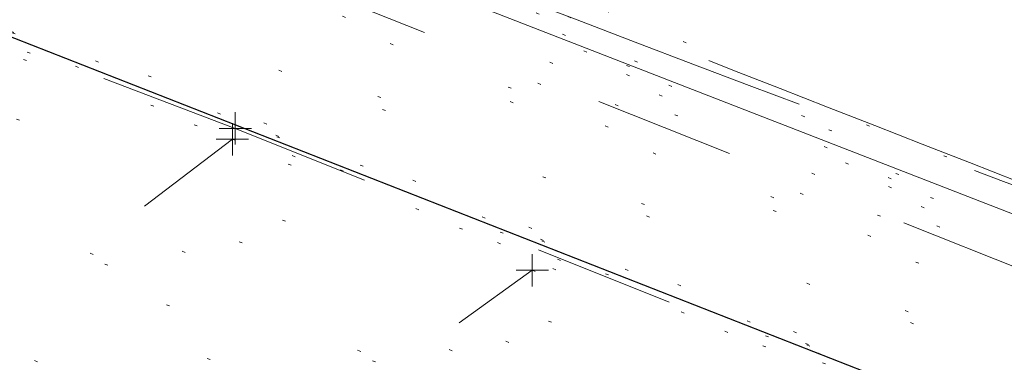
# Model space of a CAD drawing. Extents: x 413123 to 1465301, y 377724 to 504150.
# Tile 5 of 256: x 1463063 to 1463094, y 433273 to 433284. Entities that reach past the tile are written whole.
import ezdxf

# ---------------------------------------------------------------- set-up
doc = ezdxf.new("R2010")
doc.units = 0
doc.header["$MEASUREMENT"] = 0
for name, pattern in [('DGN Style 1', [8.732639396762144, 0.01453018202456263, -8.71810921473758]), ('DGN Style 3', [20.34225483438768, 14.53018202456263, -5.812072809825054]), ('DGN Style 5', [10.171127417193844, 4.35905460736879, -5.812072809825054]), ('ohcombex', [0])]:
    doc.linetypes.add(name, pattern=pattern)
for name, color, linetype, lineweight in [('DT_X_Contour_Minor', 136, 'DGN Style 3', 0), ('DT_X_Terrain_Ground_Line', 92, 'DGN Style 3', 13), ('PM_X_Parking_Lot_Stall', 7, 'DGN Style 5', 0), ('PV_X_Curb', 120, 'DGN Style 1', 0), ('PV_X_EOP', 7, 'DGN Style 3', 0), ('PV_X_Walk', 120, 'DGN Style 5', 0), ('UT_X_Overhead_Combined', 30, 'ohcombex', 0)]:
    doc.layers.add(name, color=color, linetype=linetype, lineweight=lineweight)
for name, color, linetype, lineweight, transparency in [('SV_Observation (Construction)', 97, 'DGN Style 1', 0, 0.9), ('SV_Setup (Construction)', 4, 'Continuous', 30, 0.9), ('SV_X_Shot_Marker (Construction)', 40, 'Continuous', 0, 0.5)]:
    doc.layers.add(name, color=color, linetype=linetype, lineweight=lineweight, transparency=transparency)

# ---------------------------------------------------------------- blocks, each defined once
blk = doc.blocks.new('SVPT_2614')
at = {"layer": 'SV_X_Shot_Marker (Construction)', "transparency": 33554495}
for p, q in [((0, 0.02500000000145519), (0, -0.02499999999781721)), ((-0.02499999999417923, 0), (0.02500000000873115, 0))]:
    blk.add_line(p, q, dxfattribs=at)
blk.add_point((0, 0), dxfattribs=at)
blk = doc.blocks.new('SVPT_2616')
at = {"layer": 'SV_X_Shot_Marker (Construction)', "transparency": 33554495}
for p, q in [((0, 0.02499999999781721), (0, -0.02500000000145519)), ((-0.02500000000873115, 0), (0.02499999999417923, 0))]:
    blk.add_line(p, q, dxfattribs=at)
blk.add_point((0, 0), dxfattribs=at)
blk = doc.blocks.new('SVPT_2620')
at = {"layer": 'SV_X_Shot_Marker (Construction)', "transparency": 33554495}
for p, q in [((0, 0.02500000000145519), (0, -0.02499999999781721)), ((-0.02499999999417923, 0), (0.02499999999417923, 0))]:
    blk.add_line(p, q, dxfattribs=at)
blk.add_point((0, 0), dxfattribs=at)
blk = doc.blocks.new('*U5554', base_point=(1463158.719041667, 433438.2508333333, 579.5851666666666))
at = {"layer": 'DT_X_Contour_Minor', "elevation": 570.9999999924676, "flags": 128}
blk.add_lwpolyline([(1463009.796472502, 433261.168875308), (1463011.78215817, 433264.6803894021), (1463012.18799321, 433265.3971872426), (1463012.554490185, 433266.042646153), (1463012.881649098, 433266.6167661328), (1463013.169469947, 433267.1195471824), (1463014.420845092, 433269.2994012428), (1463019.893459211, 433272.9254937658), (1463020.153204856, 433274.935593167), (1463020.202159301, 433275.3127671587), (1463020.237703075, 433275.5828179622), (1463020.259836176, 433275.7457455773), (1463020.268558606, 433275.801550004), (1463020.273937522, 433275.8075308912), (1463020.286973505, 433275.8255635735), (1463020.322047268, 433275.8751759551), (1463020.37915881, 433275.9563680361), (1463020.458308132, 433276.0691398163), (1463020.698756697, 433276.4119708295), (1463020.868266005, 433276.5477448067), (1463021.196457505, 433276.6979434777), (1463021.683331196, 433276.862566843), (1463022.32888708, 433277.0416149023), (1463024.261945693, 433277.5383093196), (1463024.897747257, 433277.7013984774), (1463025.355357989, 433277.8181451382), (1463025.634777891, 433277.8885493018), (1463025.73600696, 433277.9126109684), (1463025.792630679, 433277.9167662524), (1463025.810514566, 433277.9236829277), (1463025.952399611, 433278.0738978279), (1463026.370390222, 433278.5215782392), (1463027.064486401, 433279.2667241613), (1463028.034688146, 433280.3093355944), (1463033.206542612, 433285.8689418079), (1463036.811969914, 433288.1031858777), (1463037.519382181, 433288.5539021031), (1463038.096435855, 433288.9485176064), (1463038.543130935, 433289.2870323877), (1463038.85946742, 433289.5694464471), (1463039.529219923, 433290.2477496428), (1463039.763360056, 433290.4733799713), (1463039.963466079, 433290.6415435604), (1463040.129537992, 433290.7522404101), (1463040.261575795, 433290.8054705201), (1463040.568297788, 433290.8707951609), (1463040.712714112, 433290.8856973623), (1463040.915921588, 433290.8814104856), (1463041.177920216, 433290.8579345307), (1463041.498709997, 433290.8152694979), (1463043.132908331, 433290.5713914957), (1463043.812184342, 433291.1962678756), (1463043.979676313, 433291.3734929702), (1463044.191033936, 433291.6373640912), (1463044.446257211, 433291.9878812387), (1463044.745346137, 433292.4250444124), (1463046.243447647, 433294.6673132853), (1463047.752313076, 433294.8105423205), (1463048.054738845, 433294.8353149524), (1463048.315359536, 433294.848248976), (1463048.534175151, 433294.8493443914), (1463048.71118569, 433294.8386011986), (1463049.127473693, 433294.794167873), (1463049.408280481, 433294.7356881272), (1463049.938484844, 433294.5935738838), (1463050.718086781, 433294.3678251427), (1463051.747086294, 433294.0584419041), (1463057.131011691, 433292.4195062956), (1463057.385113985, 433292.3253271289), (1463057.433293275, 433292.3074966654), (1463057.468930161, 433292.2943677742), (1463057.492024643, 433292.2859404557), (1463057.502576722, 433292.2822147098), (1463057.513992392, 433292.2785481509), (1463057.714762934, 433292.2018868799), (1463058.308512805, 433291.974652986), (1463059.295242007, 433291.5968464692), (1463060.674950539, 433291.0684673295), (1463064.878145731, 433289.4586927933), (1463066.328404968, 433288.9036778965), (1463067.526786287, 433288.4459641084), (1463068.473289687, 433288.0855514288), (1463069.167915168, 433287.8224398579), (1463070.684412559, 433287.2505438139), (1463071.409318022, 433286.9757210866), (1463072.446661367, 433286.5801749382), (1463073.796442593, 433286.0639053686), (1463075.458661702, 433285.4269123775), (1463080.307829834, 433283.5672998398), (1463082.112742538, 433282.8765559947), (1463083.890604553, 433282.1990338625), (1463085.641415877, 433281.5347334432), (1463087.365176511, 433280.8836547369), (1463091.925803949, 433279.1650738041), (1463093.522109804, 433278.5610658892), (1463094.89055679, 433278.0379778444), (1463096.031144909, 433277.5958096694), (1463096.943874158, 433277.2345613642), (1463099.074007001, 433276.3791257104), (1463100.004027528, 433276.0082480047), (1463101.196489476, 433275.5371916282), (1463102.651392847, 433274.9659565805), (1463104.36873764, 433274.294542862), (1463109.298245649, 433272.3705347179), (1463111.0014606, 433271.7017367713), (1463112.413974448, 433271.1383490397), (1463113.535787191, 433270.680371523), (1463114.366898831, 433270.3278042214), (1463116.195595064, 433269.5281717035), (1463116.827831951, 433269.2529667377), (1463117.353020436, 433269.0270762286), (1463117.771160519, 433268.8505001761), (1463118.0822522, 433268.7232385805), (1463118.769098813, 433268.449626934), (1463119.233134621, 433268.2659624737), (1463120.110107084, 433267.9201778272), (1463121.400016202, 433267.4122729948), (1463123.102861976, 433266.7422479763), (1463128.194366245, 433264.7393543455), (1463129.906589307, 433264.0691726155), (1463131.22463029, 433263.5607976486), (1463132.148489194, 433263.2142294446), (1463132.67816602, 433263.0294680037), (1463133.565061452, 433262.7525131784), (1463134.136427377, 433262.5542813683), (1463135.185353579, 433262.1673020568), (1463136.711840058, 433261.5915752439), (1463138.715886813, 433260.8271009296), (1463149.18241232, 433256.819143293)], dxfattribs=at)

msp = doc.modelspace()

# ---------------------------------------------------------------- linework, layer by layer
at = {"layer": 'PM_X_Parking_Lot_Stall', "extrusion": (0.02580466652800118, 0.01967286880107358, 0.9994734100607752), "elevation": 46848.86960060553, "flags": 128}
msp.add_lwpolyline([(-542464.3928114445, -1425413.377252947), (-542464.3928114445, -1425426.983270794)], dxfattribs=at)
at = {"layer": 'PM_X_Parking_Lot_Stall', "extrusion": (0.02272163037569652, 0.01637664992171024, 0.9996076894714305), "elevation": 40910.32787783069, "flags": 128}
msp.add_lwpolyline([(-503978.3928273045, -1439660.710302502), (-503978.3928273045, -1439673.682590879)], dxfattribs=at)
at = {"layer": 'PV_X_Curb'}
for points, knots in [([(1463034.114341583, 433358.5354235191, 570.967442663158), (1463034.382762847, 433357.8525596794, 570.9829174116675), (1463034.902669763, 433356.6746703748, 570.9791408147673), (1463036.322057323, 433354.5205973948, 570.6849760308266), (1463037.748960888, 433352.2020754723, 570.6878951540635), (1463040.018756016, 433349.1857511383, 570.9427811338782), (1463042.639031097, 433346.7780487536, 570.7955674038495), (1463044.970687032, 433345.5933757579, 570.8824061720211), (1463045.921303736, 433345.2188641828, 570.878208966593), (1463051.106075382, 433343.1762354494, 570.8553169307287), (1463056.290847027, 433341.1336067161, 570.8324248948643), (1463061.475618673, 433339.0909779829, 570.809532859), (1463062.018547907, 433338.9041474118, 570.7725412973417), (1463062.561477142, 433338.7173168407, 570.7355497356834), (1463063.104406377, 433338.5304862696, 570.6985581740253), (1463069.657625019, 433335.9461940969, 570.7210719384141), (1463076.21084366, 433333.3619019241, 570.7435857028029), (1463082.764062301, 433330.7776097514, 570.7660994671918), (1463087.246478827, 433329.0023655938, 570.8028168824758), (1463091.728895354, 433327.2271214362, 570.8395342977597), (1463096.211311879, 433325.4518772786, 570.8762517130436), (1463096.878442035, 433325.1897515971, 570.9638925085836), (1463097.545572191, 433324.9276259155, 571.0515333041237), (1463098.212702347, 433324.6655002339, 571.1391740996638), (1463104.831686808, 433322.094946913, 571.1640382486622), (1463111.45067127, 433319.524393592, 571.1889023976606), (1463118.069655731, 433316.953840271, 571.2137665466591), (1463125.957183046, 433313.9138789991, 571.1851535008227), (1463133.844710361, 433310.8739177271, 571.1565404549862), (1463141.732237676, 433307.8339564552, 571.1279274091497), (1463145.767175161, 433306.241790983, 571.1313455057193), (1463149.802112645, 433304.6496255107, 571.134763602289), (1463153.83705013, 433303.0574600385, 571.1381816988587), (1463154.355066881, 433302.8054079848, 571.0924572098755), (1463154.873083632, 433302.5533559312, 571.0467327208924), (1463155.391100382, 433302.3013038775, 571.0010082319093), (1463159.740180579, 433300.5574304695, 571.007755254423), (1463164.089260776, 433298.8135570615, 571.0145022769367), (1463168.438340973, 433297.0696836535, 571.0212492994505), (1463173.76020955, 433294.9893866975, 571.0517121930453), (1463179.082078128, 433292.9090897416, 571.0821750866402), (1463184.403946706, 433290.8287927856, 571.1126379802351), (1463184.927832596, 433290.6024130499, 571.183469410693), (1463185.451718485, 433290.3760333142, 571.254300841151), (1463185.975604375, 433290.1496535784, 571.3251322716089), (1463193.283059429, 433287.4009373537, 571.3274320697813), (1463200.590514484, 433284.6522211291, 571.3297318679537), (1463207.897969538, 433281.9035049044, 571.3320316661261), (1463214.611583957, 433279.3049910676, 571.3660593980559), (1463221.325198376, 433276.7064772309, 571.4000871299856), (1463228.038812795, 433274.1079633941, 571.4341148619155), (1463234.876881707, 433271.4003319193, 571.5030017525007), (1463241.714950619, 433268.6927004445, 571.5718886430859), (1463248.553019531, 433265.9850689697, 571.6407755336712), (1463252.53367608, 433264.4224603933, 571.6987979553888), (1463256.514332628, 433262.8598518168, 571.7568203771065), (1463260.494989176, 433261.2972432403, 571.8148427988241), (1463261.18962272, 433261.0748617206, 571.7422662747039), (1463261.884256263, 433260.8524802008, 571.6696897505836), (1463262.578889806, 433260.6300986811, 571.5971132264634), (1463267.974277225, 433258.4984942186, 571.5913249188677), (1463273.369664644, 433256.3668897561, 571.5855366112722), (1463278.765052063, 433254.2352852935, 571.5797483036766), (1463284.039124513, 433252.1341649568, 571.626583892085), (1463289.313196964, 433250.0330446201, 571.6734194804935), (1463294.587269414, 433247.9319242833, 571.7202550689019), (1463295.147837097, 433247.7325865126, 571.8045569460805), (1463295.70840478, 433247.533248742, 571.8888588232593), (1463296.268972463, 433247.3339109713, 571.9731607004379), (1463303.262539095, 433244.6091737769, 572.0038664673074), (1463310.256105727, 433241.8844365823, 572.034572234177), (1463317.249672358, 433239.1596993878, 572.0652780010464), (1463324.8255847, 433236.206749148, 572.1003223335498), (1463332.401497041, 433233.2537989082, 572.1353666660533), (1463339.977409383, 433230.3008486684, 572.1704109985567), (1463346.624217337, 433227.6724527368, 572.1699621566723), (1463353.271025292, 433225.044056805, 572.1695133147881), (1463359.917833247, 433222.4156608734, 572.1690644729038), (1463363.666535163, 433220.9685334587, 572.1740861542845), (1463367.415237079, 433219.521406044, 572.1791078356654), (1463371.163938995, 433218.0742786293, 572.1841295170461), (1463371.754596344, 433217.8301906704, 572.1047293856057), (1463372.345253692, 433217.5861027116, 572.0253292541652), (1463372.935911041, 433217.3420147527, 571.9459291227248), (1463380.338603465, 433214.4611246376, 571.9041823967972), (1463387.741295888, 433211.5802345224, 571.8624356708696), (1463395.143988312, 433208.6993444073, 571.8206889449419), (1463403.121855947, 433205.5721027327, 571.8539167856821), (1463411.099723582, 433202.4448610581, 571.8871446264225), (1463419.077591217, 433199.3176193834, 571.9203724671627), (1463419.407565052, 433199.1647159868, 571.9396248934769), (1463419.737538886, 433199.0118125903, 571.9588773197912), (1463420.067512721, 433198.8589091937, 571.9781297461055)], [0, 0, 0, 0, 0.004163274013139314, 0.007301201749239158, 0.0146979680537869, 0.01957460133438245, 0.02877745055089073, 0.03448275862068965, 0.03448275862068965, 0.03448275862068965, 0.06896551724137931, 0.06896551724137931, 0.06896551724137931, 0.1034482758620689, 0.1034482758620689, 0.1034482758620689, 0.1379310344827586, 0.1379310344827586, 0.1379310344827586, 0.1724137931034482, 0.1724137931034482, 0.1724137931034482, 0.2068965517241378, 0.2068965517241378, 0.2068965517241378, 0.2413793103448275, 0.2413793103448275, 0.2413793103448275, 0.2758620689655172, 0.2758620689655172, 0.2758620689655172, 0.3103448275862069, 0.3103448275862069, 0.3103448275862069, 0.3448275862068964, 0.3448275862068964, 0.3448275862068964, 0.3793103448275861, 0.3793103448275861, 0.3793103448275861, 0.4137931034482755, 0.4137931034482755, 0.4137931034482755, 0.4482758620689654, 0.4482758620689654, 0.4482758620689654, 0.4827586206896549, 0.4827586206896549, 0.4827586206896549, 0.5172413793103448, 0.5172413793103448, 0.5172413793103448, 0.5517241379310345, 0.5517241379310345, 0.5517241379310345, 0.5862068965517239, 0.5862068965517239, 0.5862068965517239, 0.6206896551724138, 0.6206896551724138, 0.6206896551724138, 0.6551724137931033, 0.6551724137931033, 0.6551724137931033, 0.6896551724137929, 0.6896551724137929, 0.6896551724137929, 0.7241379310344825, 0.7241379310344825, 0.7241379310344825, 0.7586206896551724, 0.7586206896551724, 0.7586206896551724, 0.7931034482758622, 0.7931034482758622, 0.7931034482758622, 0.8275862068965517, 0.8275862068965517, 0.8275862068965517, 0.8620689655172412, 0.8620689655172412, 0.8620689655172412, 0.8965517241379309, 0.8965517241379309, 0.8965517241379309, 0.9310344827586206, 0.9310344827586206, 0.9310344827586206, 0.9655172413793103, 0.9655172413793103, 0.9655172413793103, 1, 1, 1, 1]), ([(1463694.730807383, 433042.1012902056, 573.2000085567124), (1463688.122071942, 433044.6665198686, 573.2117681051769), (1463681.5133365, 433047.2317495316, 573.2235276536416), (1463674.904601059, 433049.7969791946, 573.2352872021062), (1463669.906627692, 433051.7384291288, 573.2422034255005), (1463664.908654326, 433053.679879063, 573.249119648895), (1463659.910680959, 433055.6213289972, 573.2560358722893), (1463659.31440991, 433055.8530469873, 573.3282538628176), (1463658.718138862, 433056.0847649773, 573.400471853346), (1463658.121867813, 433056.3164829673, 573.4726898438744), (1463656.811811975, 433056.8455353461, 573.4691755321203), (1463655.501756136, 433057.3745877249, 573.4656612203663), (1463654.191700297, 433057.9036401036, 573.4621469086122), (1463647.078403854, 433060.7016199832, 573.4311409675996), (1463639.965107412, 433063.4995998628, 573.4001350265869), (1463632.851810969, 433066.2975797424, 573.3691290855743), (1463626.603526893, 433068.7760307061, 573.3262890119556), (1463620.355242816, 433071.25448167, 573.2834489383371), (1463614.10695874, 433073.7329326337, 573.2406088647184), (1463606.821724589, 433076.5483492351, 573.1778320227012), (1463599.536490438, 433079.3637658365, 573.1150551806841), (1463592.251256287, 433082.1791824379, 573.052278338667), (1463585.048675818, 433085.0513616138, 572.9767093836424), (1463577.846095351, 433087.9235407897, 572.901140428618), (1463570.643514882, 433090.7957199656, 572.8255714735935), (1463568.520856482, 433091.6009161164, 572.8136526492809), (1463566.398198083, 433092.4061122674, 572.8017338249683), (1463564.275539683, 433093.2113084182, 572.7898150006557), (1463563.658286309, 433093.4932407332, 572.723361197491), (1463563.041032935, 433093.7751730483, 572.6569073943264), (1463562.423779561, 433094.0571053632, 572.5904535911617), (1463557.897842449, 433095.8076798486, 572.5495712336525), (1463553.371905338, 433097.5582543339, 572.5086888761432), (1463548.845968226, 433099.3088288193, 572.4678065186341), (1463541.746736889, 433102.0973839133, 572.4116307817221), (1463534.647505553, 433104.8859390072, 572.3554550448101), (1463527.548274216, 433107.6744941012, 572.2992793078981), (1463527.099574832, 433107.8541490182, 572.3819727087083), (1463526.650875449, 433108.0338039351, 572.4646661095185), (1463526.202176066, 433108.2134588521, 572.5473595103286), (1463518.442801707, 433111.2934591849, 572.5872886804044), (1463510.683427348, 433114.3734595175, 572.6272178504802), (1463502.924052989, 433117.4534598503, 572.6671470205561), (1463495.101662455, 433120.5759616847, 572.6180249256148), (1463487.279271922, 433123.6984635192, 572.5689028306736), (1463479.456881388, 433126.8209653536, 572.5197807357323), (1463474.540841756, 433128.7396558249, 572.5305568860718), (1463469.624802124, 433130.6583462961, 572.5413330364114), (1463464.708762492, 433132.5770367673, 572.5521091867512), (1463464.15178183, 433132.7738995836, 572.4839343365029), (1463463.594801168, 433132.9707623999, 572.4157594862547), (1463463.037820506, 433133.1676252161, 572.3475846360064), (1463455.395093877, 433136.1460172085, 572.2965798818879), (1463447.752367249, 433139.1244092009, 572.2455751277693), (1463440.10964062, 433142.1028011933, 572.1945703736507), (1463439.463345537, 433142.3911085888, 572.2249332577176), (1463438.817050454, 433142.6794159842, 572.2552961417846), (1463438.170755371, 433142.9677233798, 572.2856590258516), (1463431.589276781, 433145.5431962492, 572.3185177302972), (1463425.007798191, 433148.1186691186, 572.351376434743), (1463418.4263196, 433150.6941419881, 572.3842351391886), (1463413.565512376, 433152.6091060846, 572.3506952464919), (1463408.704705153, 433154.5240701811, 572.3171553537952), (1463403.843897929, 433156.4390342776, 572.2836154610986), (1463402.295983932, 433157.0721267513, 572.2966227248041), (1463400.748069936, 433157.7052192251, 572.3096299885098), (1463399.20015594, 433158.3383116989, 572.3226372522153), (1463398.571326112, 433158.6030358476, 572.2531442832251), (1463397.942496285, 433158.8677599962, 572.1836513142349), (1463397.313666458, 433159.1324841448, 572.1141583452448), (1463389.499427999, 433162.1494767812, 572.1431257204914), (1463381.68518954, 433165.1664694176, 572.172093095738), (1463373.87095108, 433168.1834620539, 572.2010604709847), (1463373.202610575, 433168.4242856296, 572.2485422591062), (1463372.53427007, 433168.6651092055, 572.2960240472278), (1463371.865929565, 433168.9059327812, 572.3435058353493), (1463366.852918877, 433170.8940812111, 572.309207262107), (1463361.839908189, 433172.882229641, 572.2749086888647), (1463356.826897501, 433174.8703780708, 572.2406101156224), (1463350.263613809, 433177.4130764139, 572.2105829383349), (1463343.700330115, 433179.955774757, 572.1805557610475), (1463337.137046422, 433182.4984731, 572.1505285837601), (1463332.732110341, 433184.1753668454, 572.1399057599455), (1463328.327174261, 433185.8522605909, 572.129282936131), (1463323.922238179, 433187.5291543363, 572.1186601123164), (1463323.550514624, 433187.6736224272, 572.0672464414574), (1463323.17879107, 433187.8180905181, 572.0158327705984), (1463322.807067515, 433187.9625586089, 571.9644190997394), (1463314.242457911, 433191.4677850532, 571.9189611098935), (1463305.677848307, 433194.9730114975, 571.8735031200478), (1463297.113238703, 433198.4782379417, 571.8280451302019), (1463296.447798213, 433198.6498683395, 571.8729159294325), (1463295.782357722, 433198.8214987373, 571.917786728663), (1463295.116917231, 433198.9931291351, 571.9626575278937), (1463288.43623397, 433201.6173953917, 571.9595616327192), (1463281.755550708, 433204.2416616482, 571.9564657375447), (1463275.074867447, 433206.8659279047, 571.9533698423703), (1463270.698621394, 433208.5836220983, 571.955071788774), (1463266.322375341, 433210.3013162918, 571.9567737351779), (1463261.946129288, 433212.0190104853, 571.9584756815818), (1463261.255964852, 433212.2907585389, 571.8814296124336), (1463260.565800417, 433212.5625065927, 571.8043835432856), (1463259.875635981, 433212.8342546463, 571.7273374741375), (1463253.221984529, 433215.4661261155, 571.684237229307), (1463246.568333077, 433218.0979975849, 571.6411369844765), (1463239.914681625, 433220.7298690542, 571.5980367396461), (1463232.697418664, 433223.5591135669, 571.584901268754), (1463225.480155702, 433226.3883580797, 571.5717657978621), (1463218.262892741, 433229.2176025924, 571.5586303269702), (1463212.689928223, 433231.3845503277, 571.501804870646), (1463207.116963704, 433233.5514980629, 571.4449794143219), (1463201.543999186, 433235.7184457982, 571.3881539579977), (1463197.702392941, 433237.2969398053, 571.3824755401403), (1463193.860786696, 433238.8754338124, 571.376797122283), (1463190.01918045, 433240.4539278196, 571.3711187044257), (1463189.420555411, 433240.6641899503, 571.4587546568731), (1463188.821930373, 433240.874452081, 571.5463906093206), (1463188.223305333, 433241.0847142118, 571.6340265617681), (1463185.054584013, 433242.3131517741, 571.6250500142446), (1463181.885862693, 433243.5415893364, 571.6160734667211), (1463178.717141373, 433244.7700268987, 571.6070969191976), (1463171.181422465, 433247.7347391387, 571.5342143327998), (1463163.645703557, 433250.6994513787, 571.4613317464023), (1463156.10998465, 433253.6641636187, 571.3884491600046), (1463148.761307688, 433256.5197229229, 571.322577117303), (1463141.412630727, 433259.3752822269, 571.2567050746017), (1463134.063953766, 433262.2308415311, 571.1908330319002), (1463126.984343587, 433264.9936274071, 571.2120531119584), (1463119.904733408, 433267.756413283, 571.2332731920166), (1463112.82512323, 433270.519199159, 571.2544932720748), (1463106.948373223, 433272.8554993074, 571.272380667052), (1463101.071623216, 433275.1917994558, 571.290268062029), (1463095.19487321, 433277.5280996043, 571.3081554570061), (1463087.382378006, 433280.5556578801, 571.2445784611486), (1463079.569882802, 433283.583216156, 571.1810014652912), (1463071.757387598, 433286.6107744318, 571.1174244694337), (1463067.011834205, 433288.4980060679, 571.0790224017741), (1463062.266280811, 433290.385237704, 571.0406203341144), (1463057.520727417, 433292.27246934, 571.0022182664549), (1463052.596696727, 433294.1302708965, 570.9741905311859), (1463047.672666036, 433295.988072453, 570.946162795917), (1463042.748635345, 433297.8458740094, 570.9181350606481), (1463040.996474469, 433298.028892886, 570.6600759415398), (1463037.884741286, 433298.0614564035, 570.3732611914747), (1463033.533792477, 433297.4811137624, 570.213053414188), (1463028.578927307, 433295.8351240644, 570.8846791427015), (1463025.750437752, 433293.3300609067, 570.5443428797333), (1463024.222435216, 433291.00068514, 570.5092220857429), (1463023.412434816, 433289.7658735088, 570.490604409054), (1463022.602434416, 433288.5310618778, 570.4719867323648), (1463021.792434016, 433287.2962502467, 570.4533690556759), (1463021.001432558, 433285.3732457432, 570.5012869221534), (1463020.2104311, 433283.4502412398, 570.549204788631), (1463019.419429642, 433281.5272367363, 570.5971226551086), (1463018.531487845, 433279.3825151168, 570.6481372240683), (1463017.643546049, 433277.2377934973, 570.6991517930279), (1463016.755604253, 433275.0930718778, 570.7501663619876), (1463014.741467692, 433270.0950215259, 570.9656913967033), (1463012.727331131, 433265.096971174, 571.181216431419), (1463010.71319457, 433260.0989208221, 571.3967414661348)], [0, 0, 0, 0, 0.01923076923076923, 0.01923076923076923, 0.01923076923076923, 0.03846153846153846, 0.03846153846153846, 0.03846153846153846, 0.05769230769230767, 0.05769230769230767, 0.05769230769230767, 0.07692307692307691, 0.07692307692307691, 0.07692307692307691, 0.09615384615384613, 0.09615384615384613, 0.09615384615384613, 0.1153846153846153, 0.1153846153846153, 0.1153846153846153, 0.1346153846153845, 0.1346153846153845, 0.1346153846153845, 0.1538461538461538, 0.1538461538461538, 0.1538461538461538, 0.1730769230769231, 0.1730769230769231, 0.1730769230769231, 0.1923076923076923, 0.1923076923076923, 0.1923076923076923, 0.2115384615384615, 0.2115384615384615, 0.2115384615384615, 0.2307692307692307, 0.2307692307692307, 0.2307692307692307, 0.25, 0.25, 0.25, 0.269230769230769, 0.269230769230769, 0.269230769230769, 0.2884615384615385, 0.2884615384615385, 0.2884615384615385, 0.3076923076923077, 0.3076923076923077, 0.3076923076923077, 0.3269230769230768, 0.3269230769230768, 0.3269230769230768, 0.3461538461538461, 0.3461538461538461, 0.3461538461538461, 0.3653846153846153, 0.3653846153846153, 0.3653846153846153, 0.3846153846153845, 0.3846153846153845, 0.3846153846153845, 0.4038461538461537, 0.4038461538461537, 0.4038461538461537, 0.423076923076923, 0.423076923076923, 0.423076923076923, 0.4423076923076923, 0.4423076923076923, 0.4423076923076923, 0.4615384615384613, 0.4615384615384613, 0.4615384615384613, 0.4807692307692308, 0.4807692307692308, 0.4807692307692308, 0.5, 0.5, 0.5, 0.5192307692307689, 0.5192307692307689, 0.5192307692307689, 0.538461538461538, 0.538461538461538, 0.538461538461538, 0.5576923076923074, 0.5576923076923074, 0.5576923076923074, 0.576923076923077, 0.576923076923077, 0.576923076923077, 0.5961538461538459, 0.5961538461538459, 0.5961538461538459, 0.6153846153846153, 0.6153846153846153, 0.6153846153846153, 0.6346153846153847, 0.6346153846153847, 0.6346153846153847, 0.6538461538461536, 0.6538461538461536, 0.6538461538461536, 0.673076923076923, 0.673076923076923, 0.673076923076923, 0.6923076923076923, 0.6923076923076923, 0.6923076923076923, 0.7115384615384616, 0.7115384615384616, 0.7115384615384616, 0.7307692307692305, 0.7307692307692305, 0.7307692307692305, 0.7499999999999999, 0.7499999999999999, 0.7499999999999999, 0.7692307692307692, 0.7692307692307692, 0.7692307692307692, 0.7884615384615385, 0.7884615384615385, 0.7884615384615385, 0.8076923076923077, 0.8076923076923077, 0.8076923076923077, 0.826923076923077, 0.826923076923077, 0.826923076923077, 0.846153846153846, 0.846153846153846, 0.846153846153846, 0.8653846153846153, 0.8653846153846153, 0.8653846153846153, 0.8846153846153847, 0.8846153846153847, 0.8846153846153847, 0.9038461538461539, 0.9038461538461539, 0.9038461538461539, 0.9087225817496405, 0.9125585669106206, 0.9159702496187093, 0.9230769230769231, 0.9230769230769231, 0.9230769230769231, 0.9423076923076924, 0.9423076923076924, 0.9423076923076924, 0.9615384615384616, 0.9615384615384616, 0.9615384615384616, 0.9807692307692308, 0.9807692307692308, 0.9807692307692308, 1, 1, 1, 1])]:
    msp.add_open_spline(points, degree=3, knots=knots, dxfattribs=at)
at = {"layer": 'PV_X_EOP'}
for points, knots in [([(1463033.539703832, 433358.668730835, 570.9312826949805), (1463033.78085339, 433357.7791180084, 570.9319642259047), (1463034.311810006, 433356.414696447, 570.9129230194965), (1463035.936664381, 433354.210215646, 570.7574772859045), (1463037.392149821, 433351.9520015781, 570.7191112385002), (1463039.598433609, 433348.7987445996, 570.7996873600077), (1463042.441302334, 433346.5539274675, 570.6747714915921), (1463044.712350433, 433345.0075174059, 570.6881225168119), (1463045.691659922, 433344.6760572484, 570.6008205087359), (1463046.330306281, 433344.4598990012, 570.5438874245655), (1463046.96895264, 433344.243740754, 570.486954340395), (1463047.607598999, 433344.0275825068, 570.4300212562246), (1463047.46569072, 433343.5095853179, 570.4737916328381), (1463047.32378244, 433342.9915881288, 570.5175620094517), (1463047.181874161, 433342.4735909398, 570.5613323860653), (1463047.962688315, 433342.1715041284, 570.5523071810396), (1463048.74350247, 433341.8694173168, 570.5432819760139), (1463049.524316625, 433341.5673305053, 570.5342567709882), (1463049.723445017, 433342.0454324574, 570.5031497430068), (1463049.92257341, 433342.5235344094, 570.4720427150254), (1463050.121701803, 433343.0016363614, 570.4409356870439), (1463054.363252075, 433341.3299102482, 570.4898514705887), (1463058.604802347, 433339.658184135, 570.5387672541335), (1463062.84635262, 433337.9864580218, 570.5876830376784), (1463069.380437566, 433335.4247592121, 570.6248076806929), (1463075.914522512, 433332.8630604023, 570.6619323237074), (1463082.448607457, 433330.3013615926, 570.699056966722), (1463087.637972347, 433328.22388055, 570.7205322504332), (1463092.827337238, 433326.1463995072, 570.7420075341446), (1463098.016702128, 433324.0689184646, 570.7634828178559), (1463104.657268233, 433321.5116641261, 570.769767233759), (1463111.297834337, 433318.9544097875, 570.7760516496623), (1463117.938400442, 433316.3971554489, 570.7823360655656), (1463125.924840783, 433313.2674390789, 570.73748834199), (1463133.911281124, 433310.1377227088, 570.6926406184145), (1463141.897721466, 433307.0080063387, 570.647792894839), (1463141.717745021, 433306.5125578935, 570.6799613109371), (1463141.537768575, 433306.0171094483, 570.7121297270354), (1463141.35779213, 433305.5216610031, 570.7442981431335), (1463142.229950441, 433305.2201381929, 570.7485050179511), (1463143.102108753, 433304.9186153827, 570.7527118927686), (1463143.974267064, 433304.6170925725, 570.7569187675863), (1463144.185348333, 433305.0788176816, 570.735481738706), (1463144.396429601, 433305.5405427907, 570.7140447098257), (1463144.607510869, 433306.0022678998, 570.6926076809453), (1463147.58473388, 433304.8543661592, 570.7341019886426), (1463150.56195689, 433303.7064644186, 570.7755962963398), (1463153.539179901, 433302.558562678, 570.817090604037), (1463158.44037952, 433300.5705139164, 570.826934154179), (1463163.341579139, 433298.5824651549, 570.8367777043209), (1463168.242778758, 433296.5944163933, 570.8466212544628), (1463174.091388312, 433294.2251577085, 570.8787504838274), (1463179.939997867, 433291.8558990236, 570.9108797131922), (1463185.788607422, 433289.4866403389, 570.9430089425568), (1463193.090936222, 433286.8080451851, 571.0096381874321), (1463200.393265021, 433284.1294500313, 571.0762674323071), (1463207.695593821, 433281.4508548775, 571.1428966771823), (1463214.34865388, 433278.828976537, 571.1804566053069), (1463221.001713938, 433276.2070981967, 571.2180165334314), (1463227.654773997, 433273.5852198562, 571.2555764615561), (1463234.593717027, 433270.8614597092, 571.311327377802), (1463241.532660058, 433268.1376995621, 571.3670782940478), (1463248.471603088, 433265.413939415, 571.4228292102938), (1463251.006317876, 433264.4249023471, 571.4376305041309), (1463253.541032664, 433263.4358652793, 571.452431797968), (1463256.075747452, 433262.4468282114, 571.4672330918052), (1463255.94008792, 433261.9072334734, 571.4705339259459), (1463255.804428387, 433261.3676387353, 571.4738347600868), (1463255.668768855, 433260.8280439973, 571.4771355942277), (1463256.445551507, 433260.5848901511, 571.4871075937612), (1463257.222334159, 433260.3417363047, 571.4970795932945), (1463257.999116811, 433260.0985824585, 571.507051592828), (1463258.226294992, 433260.5106164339, 571.4958264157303), (1463258.453473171, 433260.9226504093, 571.4846012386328), (1463258.680651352, 433261.3346843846, 571.4733760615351), (1463259.925804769, 433260.8493021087, 571.4829525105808), (1463261.170958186, 433260.3639198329, 571.4925289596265), (1463262.416111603, 433259.878537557, 571.5021054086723), (1463267.791649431, 433257.7869022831, 571.5241727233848), (1463273.167187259, 433255.6952670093, 571.5462400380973), (1463278.542725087, 433253.6036317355, 571.5683073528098), (1463284.352399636, 433251.3217999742, 571.5814787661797), (1463290.162074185, 433249.039968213, 571.5946501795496), (1463295.971748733, 433246.7581364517, 571.6078215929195), (1463302.949122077, 433244.0521724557, 571.6351321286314), (1463309.926495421, 433241.3462084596, 571.6624426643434), (1463316.903868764, 433238.6402444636, 571.6897532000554), (1463324.563747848, 433235.6405621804, 571.7285381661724), (1463332.223626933, 433232.6408798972, 571.7673231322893), (1463339.883506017, 433229.641197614, 571.8061080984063), (1463346.449952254, 433227.0690864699, 571.8205958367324), (1463353.01639849, 433224.4969753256, 571.8350835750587), (1463359.582844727, 433221.9248641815, 571.8495713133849), (1463363.961849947, 433220.2403229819, 571.8408310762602), (1463368.340855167, 433218.5557817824, 571.8320908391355), (1463372.719860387, 433216.8712405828, 571.8233506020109), (1463380.126525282, 433213.9587859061, 571.7905530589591), (1463387.533190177, 433211.0463312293, 571.7577555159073), (1463394.939855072, 433208.1338765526, 571.7249579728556), (1463402.425974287, 433205.1637758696, 571.7534560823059), (1463409.912093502, 433202.1936751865, 571.7819541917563), (1463417.398212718, 433199.2235745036, 571.8104523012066), (1463417.229394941, 433198.7682275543, 571.8194733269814), (1463417.060577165, 433198.3128806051, 571.8284943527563), (1463416.891759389, 433197.8575336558, 571.8375153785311), (1463417.692446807, 433197.4966240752, 571.8487103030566), (1463418.493134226, 433197.1357144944, 571.859905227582), (1463419.293821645, 433196.7748049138, 571.8711001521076), (1463419.475032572, 433197.247288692, 571.8477905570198), (1463419.6562435, 433197.7197724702, 571.8244809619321), (1463419.837454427, 433198.1922562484, 571.8011713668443), (1463419.83781155, 433198.2226624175, 571.7953862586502), (1463419.838168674, 433198.2530685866, 571.789601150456), (1463419.838525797, 433198.2834747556, 571.7838160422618)], [0, 0, 0, 0, 0.003968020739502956, 0.006425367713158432, 0.01199892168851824, 0.01581541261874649, 0.02326256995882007, 0.02777777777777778, 0.02777777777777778, 0.02777777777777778, 0.05555555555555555, 0.05555555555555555, 0.05555555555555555, 0.08333333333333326, 0.08333333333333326, 0.08333333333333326, 0.1111111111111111, 0.1111111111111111, 0.1111111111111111, 0.1388888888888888, 0.1388888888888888, 0.1388888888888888, 0.1666666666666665, 0.1666666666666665, 0.1666666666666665, 0.1944444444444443, 0.1944444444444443, 0.1944444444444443, 0.2222222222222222, 0.2222222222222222, 0.2222222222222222, 0.25, 0.25, 0.25, 0.2777777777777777, 0.2777777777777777, 0.2777777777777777, 0.3055555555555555, 0.3055555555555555, 0.3055555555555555, 0.333333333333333, 0.333333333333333, 0.333333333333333, 0.3611111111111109, 0.3611111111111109, 0.3611111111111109, 0.3888888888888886, 0.3888888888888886, 0.3888888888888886, 0.4166666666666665, 0.4166666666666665, 0.4166666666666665, 0.4444444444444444, 0.4444444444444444, 0.4444444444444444, 0.472222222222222, 0.472222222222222, 0.472222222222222, 0.5, 0.5, 0.5, 0.5277777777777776, 0.5277777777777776, 0.5277777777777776, 0.5555555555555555, 0.5555555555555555, 0.5555555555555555, 0.5833333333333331, 0.5833333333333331, 0.5833333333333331, 0.6111111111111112, 0.6111111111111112, 0.6111111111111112, 0.638888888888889, 0.638888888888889, 0.638888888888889, 0.6666666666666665, 0.6666666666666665, 0.6666666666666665, 0.6944444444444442, 0.6944444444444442, 0.6944444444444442, 0.722222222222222, 0.722222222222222, 0.722222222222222, 0.7499999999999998, 0.7499999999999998, 0.7499999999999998, 0.7777777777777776, 0.7777777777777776, 0.7777777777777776, 0.8055555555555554, 0.8055555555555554, 0.8055555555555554, 0.8333333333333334, 0.8333333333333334, 0.8333333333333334, 0.861111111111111, 0.861111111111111, 0.861111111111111, 0.8888888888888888, 0.8888888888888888, 0.8888888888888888, 0.9166666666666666, 0.9166666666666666, 0.9166666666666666, 0.9444444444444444, 0.9444444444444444, 0.9444444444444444, 0.9722222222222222, 0.9722222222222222, 0.9722222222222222, 1, 1, 1, 1]), ([(1463695.37345491, 433042.3269481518, 573.2056029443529), (1463695.118355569, 433042.4173281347, 573.1929567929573), (1463694.863256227, 433042.5077081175, 573.1803106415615), (1463694.608156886, 433042.5980881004, 573.1676644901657), (1463688.127196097, 433045.133574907, 573.1638691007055), (1463681.646235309, 433047.6690617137, 573.1600737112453), (1463675.165274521, 433050.2045485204, 573.1562783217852), (1463668.255959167, 433052.9440202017, 573.1540820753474), (1463661.346643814, 433055.6834918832, 573.1518858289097), (1463654.437328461, 433058.4229635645, 573.149689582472), (1463647.338400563, 433061.2071824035, 573.1301154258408), (1463640.239472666, 433063.9914012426, 573.1105412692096), (1463633.140544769, 433066.7756200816, 573.0909671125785), (1463626.823799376, 433069.2202639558, 573.0453158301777), (1463620.507053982, 433071.6649078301, 572.999664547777), (1463614.190308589, 433074.1095517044, 572.9540132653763), (1463606.930945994, 433076.9629614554, 572.8967218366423), (1463599.671583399, 433079.8163712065, 572.8394304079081), (1463592.412220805, 433082.6697809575, 572.7821389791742), (1463585.208613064, 433085.5359198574, 572.7224006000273), (1463578.005005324, 433088.4020587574, 572.6626622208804), (1463570.801397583, 433091.2681976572, 572.6029238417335), (1463563.539543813, 433094.1288766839, 572.5195568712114), (1463556.277690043, 433096.9895557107, 572.4361899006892), (1463549.015836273, 433099.8502347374, 572.3528229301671), (1463541.464235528, 433102.896740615, 572.3143753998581), (1463533.912634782, 433105.9432464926, 572.2759278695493), (1463526.361034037, 433108.9897523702, 572.2374803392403), (1463524.510466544, 433109.6486739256, 572.222419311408), (1463522.659899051, 433110.307595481, 572.2073582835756), (1463520.809331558, 433110.9665170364, 572.1922972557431), (1463520.996148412, 433111.478044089, 572.2051758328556), (1463521.182965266, 433111.9895711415, 572.2180544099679), (1463521.36978212, 433112.5010981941, 572.2309329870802), (1463520.520611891, 433112.8412018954, 572.2365752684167), (1463519.671441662, 433113.1813055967, 572.2422175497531), (1463518.822271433, 433113.5214092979, 572.2478598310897), (1463518.644435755, 433113.0349413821, 572.2388127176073), (1463518.466600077, 433112.5484734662, 572.229765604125), (1463518.288764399, 433112.0620055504, 572.2207184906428), (1463514.835464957, 433113.4033588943, 572.2367800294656), (1463511.382165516, 433114.7447122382, 572.2528415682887), (1463507.928866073, 433116.0860655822, 572.2689031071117), (1463493.594865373, 433121.7420238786, 572.2482959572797), (1463479.260864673, 433127.3979821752, 572.2276888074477), (1463464.926863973, 433133.0539404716, 572.2070816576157), (1463449.455525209, 433139.0728186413, 572.1640707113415), (1463433.984186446, 433145.0916968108, 572.1210597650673), (1463418.512847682, 433151.1105749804, 572.0780488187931), (1463413.328996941, 433153.1553309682, 572.0135393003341), (1463408.145146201, 433155.200086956, 571.9490297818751), (1463402.961295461, 433157.2448429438, 571.8845202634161), (1463403.132465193, 433157.7716799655, 571.9190447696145), (1463403.303634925, 433158.2985169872, 571.953569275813), (1463403.474804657, 433158.825354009, 571.9880937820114), (1463402.600267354, 433159.1613721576, 571.9863420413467), (1463401.725730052, 433159.4973903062, 571.984590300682), (1463400.851192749, 433159.8334084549, 571.9828385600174), (1463400.653049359, 433159.3552482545, 571.9439093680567), (1463400.454905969, 433158.8770880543, 571.9049801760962), (1463400.256762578, 433158.3989278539, 571.8660509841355), (1463399.322085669, 433158.774478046, 571.9116587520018), (1463398.387408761, 433159.150028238, 571.9572665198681), (1463397.452731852, 433159.5255784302, 572.0028742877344), (1463389.04126259, 433162.8168634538, 571.9920574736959), (1463380.629793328, 433166.1081484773, 571.9812406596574), (1463372.218324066, 433169.3994335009, 571.9704238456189), (1463367.156032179, 433171.3851717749, 571.9528553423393), (1463362.093740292, 433173.370910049, 571.9352868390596), (1463357.031448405, 433175.3566483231, 571.91771833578), (1463350.485608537, 433177.9162151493, 571.9032139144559), (1463343.93976867, 433180.4757819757, 571.8887094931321), (1463337.393928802, 433183.0353488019, 571.8742050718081), (1463332.955818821, 433184.7683232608, 571.8612483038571), (1463328.517708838, 433186.5012977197, 571.8482915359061), (1463324.079598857, 433188.2342721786, 571.835334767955), (1463307.834725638, 433194.592922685, 571.7755947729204), (1463291.58985242, 433200.9515731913, 571.7158547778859), (1463275.344979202, 433207.3102236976, 571.6561147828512), (1463270.255842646, 433209.3105723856, 571.6395679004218), (1463265.16670609, 433211.3109210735, 571.6230210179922), (1463260.077569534, 433213.3112697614, 571.6064741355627), (1463253.452444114, 433215.9179517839, 571.5595870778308), (1463246.827318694, 433218.5246338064, 571.5127000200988), (1463240.202193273, 433221.1313158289, 571.4658129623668), (1463232.962477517, 433223.9732301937, 571.4532933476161), (1463225.722761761, 433226.8151445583, 571.4407737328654), (1463218.483046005, 433229.6570589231, 571.4282541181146), (1463212.90690448, 433231.8646312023, 571.4088467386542), (1463207.330762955, 433234.0722034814, 571.3894393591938), (1463201.754621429, 433236.2797757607, 571.3700319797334), (1463194.142429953, 433239.2572758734, 571.3409586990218), (1463186.530238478, 433242.2347759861, 571.3118854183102), (1463178.918047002, 433245.2122760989, 571.2828121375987), (1463169.428496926, 433248.9128530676, 571.1919051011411), (1463159.93894685, 433252.6134300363, 571.1009980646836), (1463150.449396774, 433256.314007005, 571.0100910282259), (1463145.077359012, 433258.4557943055, 570.9673048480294), (1463139.70532125, 433260.5975816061, 570.9245186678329), (1463134.333283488, 433262.7393689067, 570.8817324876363), (1463132.297653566, 433263.5246301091, 570.8037126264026), (1463130.262023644, 433264.3098913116, 570.7256927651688), (1463128.226393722, 433265.0951525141, 570.6476729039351), (1463128.413443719, 433265.4813551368, 570.6980714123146), (1463128.600493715, 433265.8675577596, 570.748469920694), (1463128.787543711, 433266.2537603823, 570.7988684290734), (1463127.919822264, 433266.676285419, 570.7925938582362), (1463127.052100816, 433267.0988104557, 570.786319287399), (1463126.184379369, 433267.5213354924, 570.7800447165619), (1463126.004706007, 433267.0870623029, 570.7088488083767), (1463125.825032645, 433266.6527891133, 570.6376529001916), (1463125.645359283, 433266.2185159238, 570.5664569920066), (1463121.458270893, 433267.8591123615, 570.6667666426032), (1463117.271182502, 433269.4997087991, 570.7670762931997), (1463113.084094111, 433271.1403052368, 570.8673859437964), (1463107.189564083, 433273.4271367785, 570.8747985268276), (1463101.295034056, 433275.7139683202, 570.8822111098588), (1463095.400504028, 433278.0007998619, 570.88962369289), (1463087.576983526, 433281.0591137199, 570.8606773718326), (1463079.753463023, 433284.117427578, 570.8317310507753), (1463071.92994252, 433287.175741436, 570.8027847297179), (1463067.216062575, 433289.0371870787, 570.7609532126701), (1463062.502182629, 433290.8986327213, 570.7191216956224), (1463057.788302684, 433292.7600783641, 570.6772901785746), (1463055.438489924, 433293.6549933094, 570.597871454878), (1463053.088677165, 433294.5499082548, 570.5184527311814), (1463050.738864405, 433295.4448232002, 570.4390340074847), (1463050.919405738, 433295.974786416, 570.493206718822), (1463051.099947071, 433296.5047496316, 570.547379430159), (1463051.280488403, 433297.0347128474, 570.6015521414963), (1463050.479713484, 433297.3478403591, 570.5996470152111), (1463049.678938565, 433297.660967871, 570.5977418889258), (1463048.878163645, 433297.9740953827, 570.5958367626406), (1463048.616684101, 433297.4827268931, 570.554312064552), (1463048.355204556, 433296.9913584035, 570.5127873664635), (1463048.093725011, 433296.499989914, 570.471262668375), (1463046.16244202, 433297.1796919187, 570.4532430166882), (1463044.231159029, 433297.8593939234, 570.4352233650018), (1463042.299876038, 433298.5390959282, 570.4172037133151), (1463040.683227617, 433298.6270722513, 570.3881765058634), (1463037.665619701, 433298.5647521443, 570.3323767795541), (1463033.387011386, 433297.9238663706, 570.2772123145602), (1463028.240821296, 433296.3164198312, 570.1397972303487), (1463025.314393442, 433293.7317706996, 570.0019896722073), (1463023.773730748, 433291.3674614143, 569.9858104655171), (1463022.862373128, 433289.9688870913, 569.9762398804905), (1463021.951015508, 433288.5703127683, 569.966669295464), (1463021.039657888, 433287.1717384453, 569.9570987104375)], [0, 0, 0, 0, 0.02083333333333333, 0.02083333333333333, 0.02083333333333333, 0.04166666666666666, 0.04166666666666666, 0.04166666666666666, 0.06249999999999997, 0.06249999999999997, 0.06249999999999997, 0.08333333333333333, 0.08333333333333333, 0.08333333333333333, 0.1041666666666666, 0.1041666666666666, 0.1041666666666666, 0.1249999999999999, 0.1249999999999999, 0.1249999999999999, 0.1458333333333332, 0.1458333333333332, 0.1458333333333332, 0.1666666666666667, 0.1666666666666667, 0.1666666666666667, 0.1875, 0.1875, 0.1875, 0.2083333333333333, 0.2083333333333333, 0.2083333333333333, 0.2291666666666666, 0.2291666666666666, 0.2291666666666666, 0.2499999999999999, 0.2499999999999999, 0.2499999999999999, 0.2708333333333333, 0.2708333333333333, 0.2708333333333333, 0.2916666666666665, 0.2916666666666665, 0.2916666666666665, 0.3125, 0.3125, 0.3125, 0.3333333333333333, 0.3333333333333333, 0.3333333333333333, 0.3541666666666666, 0.3541666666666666, 0.3541666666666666, 0.375, 0.375, 0.375, 0.3958333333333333, 0.3958333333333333, 0.3958333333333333, 0.4166666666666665, 0.4166666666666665, 0.4166666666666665, 0.4374999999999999, 0.4374999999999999, 0.4374999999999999, 0.4583333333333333, 0.4583333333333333, 0.4583333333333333, 0.4791666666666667, 0.4791666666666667, 0.4791666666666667, 0.4999999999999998, 0.4999999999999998, 0.4999999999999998, 0.5208333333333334, 0.5208333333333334, 0.5208333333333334, 0.5416666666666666, 0.5416666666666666, 0.5416666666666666, 0.5624999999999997, 0.5624999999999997, 0.5624999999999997, 0.5833333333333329, 0.5833333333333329, 0.5833333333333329, 0.6041666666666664, 0.6041666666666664, 0.6041666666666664, 0.625, 0.625, 0.625, 0.6458333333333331, 0.6458333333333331, 0.6458333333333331, 0.6666666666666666, 0.6666666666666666, 0.6666666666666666, 0.6875, 0.6875, 0.6875, 0.7083333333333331, 0.7083333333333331, 0.7083333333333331, 0.7291666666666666, 0.7291666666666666, 0.7291666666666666, 0.75, 0.75, 0.75, 0.7708333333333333, 0.7708333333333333, 0.7708333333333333, 0.7916666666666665, 0.7916666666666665, 0.7916666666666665, 0.8125, 0.8125, 0.8125, 0.8333333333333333, 0.8333333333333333, 0.8333333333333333, 0.8541666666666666, 0.8541666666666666, 0.8541666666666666, 0.875, 0.875, 0.875, 0.8958333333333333, 0.8958333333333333, 0.8958333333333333, 0.9166666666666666, 0.9166666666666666, 0.9166666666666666, 0.9375, 0.9375, 0.9375, 0.9583333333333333, 0.9583333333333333, 0.9583333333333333, 0.9631710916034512, 0.9674286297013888, 0.9713421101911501, 0.9791666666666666, 0.9791666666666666, 0.9791666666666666, 1, 1, 1, 1])]:
    msp.add_open_spline(points, degree=3, knots=knots, dxfattribs=at)
at = {"layer": 'PV_X_Walk'}
for points in [[(1463188.383904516, 433241.0283050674, 571.6407297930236), (1463188.749524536, 433238.8130315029, 571.6222810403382), (1463176.671695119, 433243.5359976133, 571.5625247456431), (1463155.154374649, 433251.7455271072, 571.4665213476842), (1463133.500041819, 433260.5405028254, 571.3155670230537), (1463112.422341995, 433268.7092345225, 571.2242132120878), (1463094.480765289, 433275.6675735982, 571.2272747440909), (1463070.961941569, 433285.0180284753, 571.1826832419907), (1463056.76361614, 433290.4693509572, 571.1211912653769), (1463041.95129066, 433296.3800532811, 570.9505547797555), (1463042.748635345, 433297.8458740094, 570.9181350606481)], [(1463437.749214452, 433135.8153911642, 572.4599726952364), (1463415.83608903, 433144.4276339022, 572.5458815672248), (1463397.279179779, 433151.6606000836, 572.4418575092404), (1463377.357430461, 433159.4426926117, 572.4761501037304), (1463355.662221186, 433168.0882334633, 572.2720484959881), (1463334.303778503, 433176.3390335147, 572.1543946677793), (1463319.674171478, 433182.0565013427, 572.1574307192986), (1463297.589302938, 433190.7128442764, 572.1480508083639), (1463271.942703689, 433200.7704184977, 572.0828525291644), (1463255.077571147, 433207.4354589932, 572.0320757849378), (1463236.574737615, 433214.6884157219, 571.9234399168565), (1463215.805891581, 433222.939960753, 571.8986055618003), (1463198.962714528, 433229.4536508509, 571.8725389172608), (1463175.557490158, 433238.7368146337, 571.7037750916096), (1463155.009569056, 433246.9489541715, 571.5624381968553), (1463132.019190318, 433255.740334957, 571.4309898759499), (1463110.653061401, 433264.2327149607, 571.3295597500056), (1463092.607261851, 433271.0393430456, 571.3040993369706), (1463069.720691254, 433280.2065160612, 571.309531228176), (1463055.059931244, 433285.7800722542, 571.1511223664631), (1463040.134531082, 433291.7758984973, 570.9620087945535), (1463036.337206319, 433293.5887255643, 570.8639328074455), (1463028.222198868, 433273.5782394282, 571.2166331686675), (1463021.689940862, 433256.4431906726, 572.0369938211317)]]:
    msp.add_polyline3d(points, dxfattribs=at)
at = {"layer": 'SV_Observation (Construction)', "transparency": 33554434}
for p, q in [((1463260.272564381, 433205.5834676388, 572.1004954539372), (1462892.549149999, 433349.8032199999, 571.22)), ((1463260.058265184, 433204.4871596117, 572.2212581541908), (1462892.549149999, 433349.8032199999, 571.22)), ((1463037.480514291, 433298.4516380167, 570.3336919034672), (1463260.25624, 433205.5898700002, 572.09)), ((1463042.299876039, 433298.5390959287, 570.4172037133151), (1463260.25624, 433205.5898700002, 572.09)), ((1463042.299876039, 433298.5390959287, 570.4172037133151), (1463260.25624, 433205.5898700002, 572.09)), ((1463033.289769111, 433297.7932726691, 570.2661026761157), (1463260.25624, 433205.5898700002, 572.09)), ((1463037.508476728, 433297.924496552, 570.3927955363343), (1463260.25624, 433205.5898700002, 572.09)), ((1463042.748635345, 433297.8458740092, 570.9181350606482), (1463260.25624, 433205.5898700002, 572.09)), ((1463042.748635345, 433297.8458740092, 570.9181350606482), (1463260.25624, 433205.5898700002, 572.09)), ((1463042.748635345, 433297.8458740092, 570.9181350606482), (1463260.25624, 433205.5898700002, 572.09)), ((1463048.878163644, 433297.9740953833, 570.5958367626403), (1463260.25624, 433205.5898700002, 572.09)), ((1463033.409309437, 433297.3251780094, 570.3292695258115), (1463260.25624, 433205.5898700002, 572.09)), ((1463051.280488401, 433297.0347128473, 570.6015521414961), (1463260.25624, 433205.5898700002, 572.09)), ((1463029.593598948, 433296.5532750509, 570.169287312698), (1463260.25624, 433205.5898700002, 572.09)), ((1463041.95129066, 433296.3800532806, 570.9505547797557), (1463260.25624, 433205.5898700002, 572.09)), ((1463048.093725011, 433296.4999899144, 570.4712626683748), (1463260.25624, 433205.5898700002, 572.09)), ((1463029.938775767, 433296.1221662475, 570.6242120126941), (1463260.25624, 433205.5898700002, 572.09)), ((1463029.976112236, 433296.0683579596, 570.6243834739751), (1463260.25624, 433205.5898700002, 572.09)), ((1463049.425908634, 433296.0696967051, 570.370337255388), (1463260.25624, 433205.5898700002, 572.09)), ((1463050.738864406, 433295.4448231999, 570.4390340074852), (1463260.25624, 433205.5898700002, 572.09)), ((1463032.567494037, 433295.2203690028, 570.6710320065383), (1463260.25624, 433205.5898700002, 572.09)), ((1463038.366291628, 433295.2225194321, 570.8028069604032), (1463260.25624, 433205.5898700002, 572.09)), ((1463034.210042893, 433294.7828243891, 570.7520379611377), (1463260.25624, 433205.5898700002, 572.09)), ((1463036.337206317, 433293.5887255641, 570.8639328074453), (1463260.25624, 433205.5898700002, 572.09)), ((1463029.962702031, 433293.0095911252, 570.9199793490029), (1463260.25624, 433205.5898700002, 572.09)), ((1463057.788302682, 433292.7600783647, 570.6772901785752), (1463260.25624, 433205.5898700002, 572.09)), ((1463057.520727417, 433292.2724693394, 571.0022182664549), (1463260.25624, 433205.5898700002, 572.09)), ((1463028.533203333, 433292.1146671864, 570.9354451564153), (1463260.25624, 433205.5898700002, 572.09)), ((1463026.701104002, 433291.6388828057, 571.30742888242), (1463260.25624, 433205.5898700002, 572.09)), ((1463040.13453108, 433291.7758984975, 570.9620087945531), (1463260.25624, 433205.5898700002, 572.09)), ((1463023.773730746, 433291.3674614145, 569.9858104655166), (1463260.25624, 433205.5898700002, 572.09)), ((1463057.117082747, 433291.221042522, 571.0939327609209), (1463260.25624, 433205.5898700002, 572.09)), ((1463024.222435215, 433291.0006851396, 570.5092220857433), (1463260.25624, 433205.5898700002, 572.09)), ((1463056.763616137, 433290.469350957, 571.121191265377), (1463260.25624, 433205.5898700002, 572.09)), ((1463026.086881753, 433289.6337099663, 571.3506656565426), (1463260.25624, 433205.5898700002, 572.09)), ((1463021.792434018, 433287.2962502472, 570.4533690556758), (1463260.25624, 433205.5898700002, 572.09)), ((1463021.792434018, 433287.2962502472, 570.4533690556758), (1463260.25624, 433205.5898700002, 572.09)), ((1463050.671943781, 433287.3348429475, 571.2190006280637), (1463260.25624, 433205.5898700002, 572.09)), ((1463071.929942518, 433287.1757414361, 570.8027847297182), (1463260.25624, 433205.5898700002, 572.09)), ((1463071.757387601, 433286.6107744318, 571.1174244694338), (1463260.25624, 433205.5898700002, 572.09)), ((1463055.059931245, 433285.7800722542, 571.1511223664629), (1463260.25624, 433205.5898700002, 572.09)), ((1463071.345342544, 433285.6994469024, 571.1644538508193), (1463260.25624, 433205.5898700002, 572.09)), ((1463070.961941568, 433285.0180284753, 571.1826832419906), (1463260.25624, 433205.5898700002, 572.09)), ((1463060.233679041, 433283.5199739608, 571.2662608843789), (1463260.25624, 433205.5898700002, 572.09)), ((1463043.89765727, 433281.8709006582, 571.447972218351), (1463260.25624, 433205.5898700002, 572.09)), ((1463069.720691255, 433280.206516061, 571.3095312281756), (1463260.25624, 433205.5898700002, 572.09)), ((1463069.631606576, 433279.8695851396, 571.2884560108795), (1463260.25624, 433205.5898700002, 572.09)), ((1463078.922806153, 433275.8092055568, 571.4073055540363), (1463260.25624, 433205.5898700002, 572.09))]:
    msp.add_line(p, q, dxfattribs=at)
at = {"layer": 'SV_Setup (Construction)', "transparency": 33554434}
msp.add_line((1462892.549149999, 433349.8032199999, 571.22), (1463260.25624, 433205.5898700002, 572.09), dxfattribs=at)
at = {"layer": 'UT_X_Overhead_Combined'}
msp.add_polyline3d([(1462139.241260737, 433647.8769086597, 571.9766304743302), (1462204.108497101, 433622.5683865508, 571.3596886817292), (1462321.925540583, 433576.4959255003, 570.5507181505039), (1462538.647426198, 433492.5826531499, 570.503142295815), (1462692.257461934, 433434.33344082, 570.6587691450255), (1462874.881292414, 433363.3601294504, 571.973471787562), (1462981.345770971, 433321.3626986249, 570.8598579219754), (1463171.856751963, 433247.1371010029, 571.5480279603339)], dxfattribs=at)

# ---------------------------------------------------------------- block references
at = {"layer": 'DT_X_Terrain_Ground_Line'}
msp.add_blockref('*U5554', (1463158.719041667, 433438.2508333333, 579.5851666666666), dxfattribs=at)
at = {"layer": 'SV_X_Shot_Marker (Construction)', "transparency": 33554495, "xscale": 20, "yscale": 20, "zscale": 20}
for name, p in [('SVPT_2614', (1463069.720691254, 433280.2065160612, 571.309531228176)), ('SVPT_2620', (1463069.631606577, 433279.8695851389, 571.2884560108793)), ('SVPT_2616', (1463078.922806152, 433275.8092055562, 571.407305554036))]:
    msp.add_blockref(name, p, dxfattribs=at)

doc.saveas('drawing.dxf')
